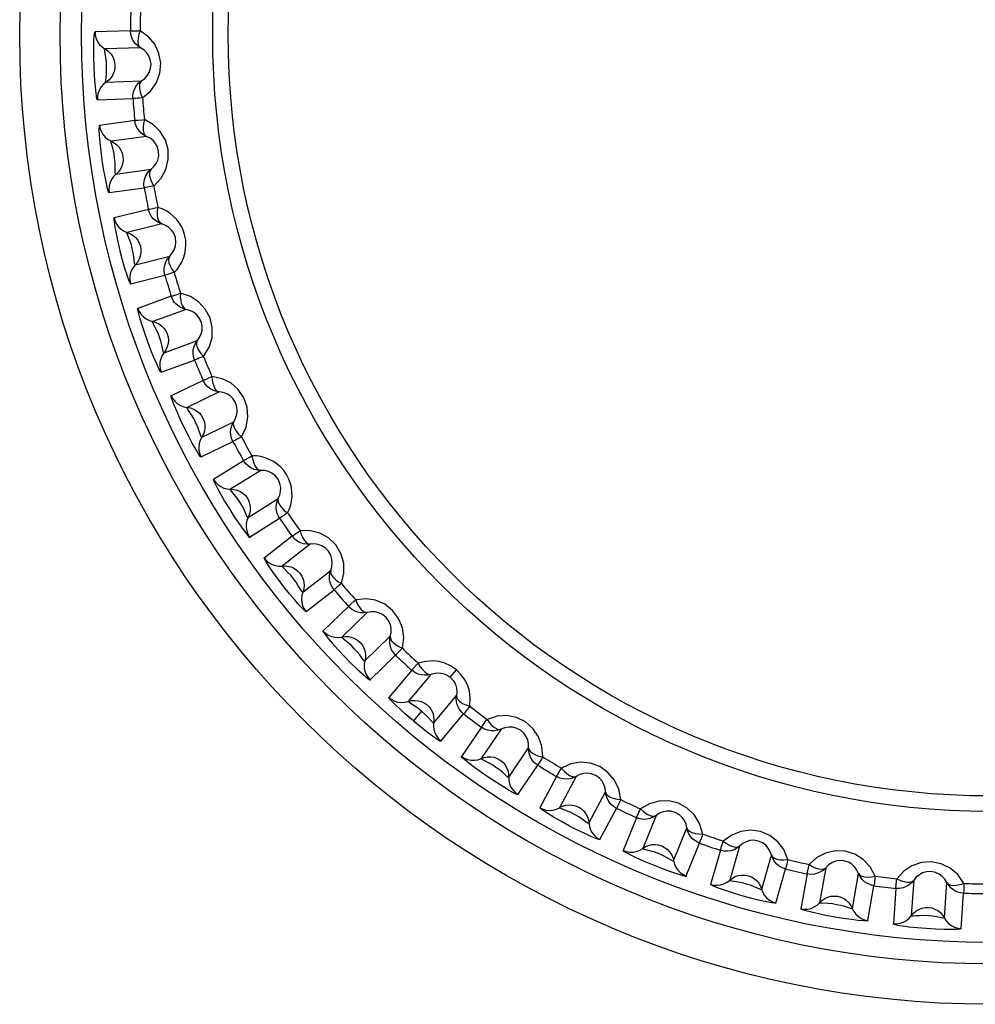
# Model space of a CAD drawing. Header units: millimetres. Extents: x 1231 to 1902, y -156 to 506.
# Tile 11 of 46: x 1293.18 to 1302.05, y 158.38 to 167.52. Entities that reach past the tile are written whole.
import ezdxf

# ---------------------------------------------------------------- set-up
doc = ezdxf.new("R2010")
doc.units = ezdxf.units.MM
doc.header["$LTSCALE"] = 30.734
doc.layers.get('0').update_dxf_attribs({"linetype": 'CONTINUOUS'})

msp = doc.modelspace()

# ---------------------------------------------------------------- linework, layer by layer
for p, q in [((1294.2121, 167.4181), (1293.8832, 167.4068)), ((1294.3044, 167.2604), (1293.9756, 167.2491)), ((1293.9863, 166.9408), (1294.3152, 166.9525)), ((1293.9052, 166.7771), (1294.2341, 166.7887)), ((1294.2519, 166.5846), (1293.926, 166.5389)), ((1294.3602, 166.4374), (1294.0344, 166.3918)), ((1294.0773, 166.0864), (1294.4031, 166.1323)), ((1294.0137, 165.915), (1294.3396, 165.961)), ((1294.3787, 165.7598), (1294.0593, 165.6804)), ((1294.5018, 165.6248), (1294.1825, 165.5453)), ((1294.2571, 165.2461), (1294.5763, 165.3258)), ((1294.2118, 165.069), (1294.531, 165.1488)), ((1294.5909, 164.9528), (1294.2817, 164.8404)), ((1294.7275, 164.8314), (1294.4182, 164.719)), ((1294.5237, 164.4292), (1294.8329, 164.5419)), ((1294.4972, 164.2484), (1294.8063, 164.361)), ((1294.8864, 164.1724), (1294.5906, 164.0283)), ((1295.0349, 164.0659), (1294.7391, 163.9218)), ((1294.8742, 163.6446), (1295.1699, 163.789)), ((1294.8668, 163.462), (1295.1625, 163.6064)), ((1295.2618, 163.4272), (1294.9826, 163.253)), ((1295.4206, 163.3368), (1295.1415, 163.1625)), ((1295.3049, 162.901), (1295.5839, 163.0755)), ((1295.3165, 162.7186), (1295.5955, 162.8931)), ((1295.713, 162.7253), (1295.4536, 162.5228)), ((1295.8804, 162.652), (1295.621, 162.4495)), ((1295.8109, 162.2065), (1296.0701, 162.4092)), ((1295.8415, 162.0263), (1296.1008, 162.229)), ((1296.2352, 162.0744), (1295.9984, 161.8459)), ((1296.4093, 162.019), (1296.1725, 161.7905)), ((1296.3867, 161.5687), (1296.6233, 161.7974)), ((1296.436, 161.3927), (1296.6727, 161.6214)), ((1297.1792, 161.4169), (1297.2369, 161.4856)), ((1296.8225, 161.4817), (1296.6109, 161.2297)), ((1297.0015, 161.4447), (1296.7898, 161.1928)), ((1297.0261, 160.9945), (1297.2375, 161.2467)), ((1296.914, 161.1008), (1296.8391, 161.0116)), ((1297.0935, 160.8247), (1297.3026, 161.0787)), ((1297.4686, 160.9535), (1297.2844, 160.6808)), ((1297.6504, 160.9355), (1297.4663, 160.6628)), ((1297.722, 160.4904), (1297.9058, 160.7633)), ((1297.8068, 160.3285), (1297.9907, 160.6014)), ((1298.1663, 160.4958), (1298.0117, 160.2054)), ((1298.349, 160.497), (1298.1944, 160.2065)), ((1298.4667, 160.0617), (1298.6211, 160.3523)), ((1298.568, 159.9096), (1298.7223, 160.2002)), ((1298.908, 160.1136), (1298.7846, 159.8086)), ((1299.0897, 160.1338), (1298.9663, 159.8288)), ((1299.2522, 159.7132), (1299.3753, 160.0184)), ((1299.3688, 159.5725), (1299.492, 159.8777)), ((1299.8642, 159.8501), (1299.7733, 159.5338)), ((1299.6857, 159.811), (1299.5948, 159.4947)), ((1300.0698, 159.4488), (1300.1604, 159.7651)), ((1300.2005, 159.321), (1300.2911, 159.6374)), ((1300.4907, 159.5913), (1300.4334, 159.2673)), ((1300.6641, 159.6488), (1300.6069, 159.3248)), ((1300.9106, 159.2712), (1300.9676, 159.5953)), ((1301.0539, 159.1579), (1301.1109, 159.4819)), ((1301.4807, 159.5323), (1301.4576, 159.2041)), ((1301.7653, 159.1826), (1301.7881, 159.5108)), ((1301.3142, 159.457), (1301.2911, 159.1287)), ((1301.9197, 159.0848), (1301.9425, 159.413))]:
    msp.add_line(p, q)
for points in [[(1293.9055, 166.7733), (1293.9009, 166.7849), (1293.8955, 166.8144), (1293.8893, 166.8633), (1293.8832, 166.9269), (1293.878, 167.0024), (1293.8741, 167.0845), (1293.8719, 167.1689), (1293.8716, 167.2487), (1293.8733, 167.3165), (1293.8762, 167.3689), (1293.8795, 167.3996), (1293.8832, 167.4105)], [(1293.8832, 167.4068), (1293.8859, 167.3754), (1293.894, 167.3448), (1293.9075, 167.3161), (1293.9259, 167.2899), (1293.9488, 167.2673), (1293.9756, 167.2491)], [(1294.3044, 167.2604), (1294.2788, 167.2777), (1294.2566, 167.2991), (1294.2385, 167.3237), (1294.2246, 167.3517), (1294.2153, 167.3836), (1294.2121, 167.4181)], [(1294.2122, 167.4121), (1294.2135, 167.4146), (1294.216, 167.4194), (1294.22, 167.4207), (1294.2258, 167.4183), (1294.2333, 167.418), (1294.2428, 167.4184)], [(1294.2428, 167.4184), (1294.2839, 167.4181), (1294.3018, 167.4181)], [(1294.3018, 167.4181), (1294.2893, 167.3821), (1294.2824, 167.3495), (1294.2805, 167.3189), (1294.2833, 167.2933), (1294.291, 167.274), (1294.3044, 167.2604)], [(1294.3236, 166.795), (1294.3994, 166.8608), (1294.4526, 166.9361), (1294.4838, 167.0244), (1294.4922, 167.1168), (1294.4754, 167.2075), (1294.437, 167.2916), (1294.3796, 167.3607), (1294.3018, 167.4181)], [(1293.9735, 167.2293), (1293.9715, 167.2452), (1293.9756, 167.249)], [(1293.9757, 167.249), (1294.0009, 167.232), (1294.023, 167.2109), (1294.0411, 167.1864), (1294.055, 167.1589), (1294.0641, 167.1292), (1294.0679, 167.098)], [(1294.3151, 166.9524), (1294.3439, 166.9739), (1294.3681, 167.0006), (1294.3863, 167.031), (1294.3985, 167.0661), (1294.4025, 167.1094), (1294.3956, 167.1521), (1294.3816, 167.1858), (1294.3618, 167.2146), (1294.3356, 167.2401), (1294.3043, 167.2605)], [(1293.9821, 166.9578), (1293.988, 167.0137), (1293.9908, 167.0522), (1293.9895, 167.0903), (1293.9887, 167.1298), (1293.9829, 167.1701), (1293.9735, 167.2293)], [(1294.0679, 167.098), (1294.0664, 167.0678), (1294.0598, 167.038), (1294.0482, 167.0096), (1294.0318, 166.9834), (1294.0111, 166.9603), (1293.9614, 166.9212)], [(1293.9614, 166.9212), (1293.9402, 166.8974), (1293.9235, 166.8701), (1293.9119, 166.8403), (1293.9057, 166.809), (1293.9052, 166.7771)], [(1293.9864, 166.9409), (1293.9816, 166.9435), (1293.9821, 166.9578)], [(1294.2341, 166.7887), (1294.2346, 166.8205), (1294.2407, 166.8517), (1294.2522, 166.8815), (1294.2689, 166.9088), (1294.2901, 166.9327), (1294.3152, 166.9525)], [(1294.3151, 166.9524), (1294.3032, 166.9385), (1294.2964, 166.9181), (1294.2951, 166.8923), (1294.2994, 166.8622), (1294.3091, 166.8292), (1294.3236, 166.795)], [(1294.3236, 166.795), (1294.2991, 166.7933), (1294.2779, 166.7916), (1294.2602, 166.7902), (1294.2469, 166.7893), (1294.2381, 166.7885), (1294.2341, 166.7883)], [(1294.0144, 165.9113), (1294.0086, 165.9224), (1294.0002, 165.9511), (1293.9889, 165.9991), (1293.9762, 166.0617), (1293.9631, 166.1363), (1293.9507, 166.2175), (1293.9397, 166.3012), (1293.931, 166.3805), (1293.9256, 166.4481), (1293.923, 166.5006), (1293.9231, 166.5314), (1293.9257, 166.5427)], [(1293.926, 166.5389), (1293.932, 166.508), (1293.9433, 166.4785), (1293.9596, 166.4513), (1293.9807, 166.4272), (1294.0058, 166.4071), (1294.0344, 166.3918)], [(1294.3602, 166.4374), (1294.333, 166.4519), (1294.3086, 166.4709), (1294.2881, 166.4935), (1294.2713, 166.5199), (1294.2588, 166.5506), (1294.2519, 166.5846)], [(1294.2526, 166.5786), (1294.2537, 166.5813), (1294.2557, 166.5863), (1294.2595, 166.5881), (1294.2655, 166.5862), (1294.273, 166.5867), (1294.2824, 166.5881)], [(1294.2824, 166.5881), (1294.3233, 166.5921), (1294.3412, 166.594)], [(1294.3412, 166.594), (1294.3325, 166.5569), (1294.3291, 166.5237), (1294.3304, 166.4931), (1294.3358, 166.4679), (1294.3455, 166.4495), (1294.3602, 166.4374)], [(1294.428, 165.9766), (1294.4965, 166.05), (1294.5415, 166.1304), (1294.5633, 166.2215), (1294.5619, 166.3142), (1294.5358, 166.4027), (1294.4889, 166.4824), (1294.4245, 166.5451), (1294.3412, 166.594)], [(1294.403, 166.1322), (1294.4294, 166.1566), (1294.4507, 166.1857), (1294.4657, 166.2178), (1294.4741, 166.254), (1294.4736, 166.2975), (1294.4623, 166.3393), (1294.4448, 166.3713), (1294.4221, 166.3978), (1294.3934, 166.4205), (1294.3601, 166.4375)], [(1294.0344, 166.3719), (1294.0307, 166.3875), (1294.0344, 166.3917)], [(1294.0713, 166.1028), (1294.0714, 166.159), (1294.0701, 166.1976), (1294.0649, 166.2353), (1294.0599, 166.2745), (1294.0499, 166.314), (1294.0344, 166.3719)], [(1294.0345, 166.3917), (1294.0614, 166.3774), (1294.0855, 166.3588), (1294.1061, 166.3363), (1294.1228, 166.3104), (1294.1349, 166.2818), (1294.142, 166.2512)], [(1294.142, 166.2512), (1294.1437, 166.221), (1294.1402, 166.1907), (1294.1317, 166.1612), (1294.1181, 166.1334), (1294.0999, 166.1083), (1294.0545, 166.0642)], [(1294.0545, 166.0642), (1294.036, 166.0384), (1294.0222, 166.0095), (1294.0138, 165.9786), (1294.0109, 165.9468), (1294.0137, 165.915)], [(1294.0773, 166.0864), (1294.0723, 166.0885), (1294.0713, 166.1028)], [(1294.3396, 165.961), (1294.3368, 165.9926), (1294.3396, 166.0243), (1294.3479, 166.0551), (1294.3616, 166.084), (1294.3802, 166.11), (1294.4031, 166.1323)], [(1294.4031, 166.1323), (1294.3926, 166.1171), (1294.388, 166.0962), (1294.3895, 166.0703), (1294.3969, 166.0409), (1294.4099, 166.0091), (1294.428, 165.9766)], [(1294.428, 165.9766), (1294.4038, 165.9724), (1294.3828, 165.9684), (1294.3655, 165.9652), (1294.3523, 165.9629), (1294.3436, 165.9612), (1294.3396, 165.9606)], [(1294.3786, 165.7602), (1294.3825, 165.7611), (1294.3912, 165.7628), (1294.4043, 165.7656), (1294.4215, 165.7692), (1294.4425, 165.7733), (1294.4665, 165.7785)], [(1294.5018, 165.6248), (1294.4731, 165.6364), (1294.4469, 165.6527), (1294.4241, 165.673), (1294.4047, 165.6975), (1294.389, 165.7268), (1294.3787, 165.7598)], [(1294.5018, 165.6248), (1294.4864, 165.6349), (1294.4743, 165.6527), (1294.4659, 165.6771), (1294.4617, 165.7072), (1294.4619, 165.7415), (1294.4665, 165.7785)], [(1294.6173, 165.1735), (1294.6439, 165.2025), (1294.6672, 165.2343), (1294.6874, 165.2691), (1294.7038, 165.3065), (1294.7161, 165.3462), (1294.7239, 165.3876), (1294.7267, 165.4302), (1294.7246, 165.4731), (1294.7172, 165.5155), (1294.7047, 165.5568), (1294.6873, 165.5963), (1294.6653, 165.6334), (1294.6392, 165.6674), (1294.6095, 165.6979), (1294.5769, 165.7244), (1294.5417, 165.7467), (1294.5051, 165.7648), (1294.4665, 165.7785)], [(1294.0586, 165.6841), (1294.0574, 165.6717), (1294.0602, 165.6427), (1294.0673, 165.5959), (1294.0787, 165.5343), (1294.095, 165.4575), (1294.1146, 165.3745), (1294.1361, 165.2919), (1294.1577, 165.2155), (1294.1773, 165.1529), (1294.1939, 165.1052), (1294.2056, 165.0766), (1294.2128, 165.0654)], [(1294.0593, 165.6804), (1294.0685, 165.6503), (1294.0828, 165.6221), (1294.1019, 165.5967), (1294.1254, 165.575), (1294.1525, 165.5576), (1294.1825, 165.5453)], [(1294.5762, 165.3257), (1294.5999, 165.3528), (1294.6181, 165.384), (1294.6296, 165.4175), (1294.6342, 165.4545), (1294.6291, 165.4976), (1294.6134, 165.538), (1294.5927, 165.5679), (1294.5674, 165.5919), (1294.5365, 165.6114), (1294.5016, 165.6248)], [(1294.1846, 165.5256), (1294.1793, 165.5407), (1294.1825, 165.5453)], [(1294.1826, 165.5453), (1294.2108, 165.5339), (1294.2367, 165.5178), (1294.2596, 165.4976), (1294.2789, 165.4737), (1294.294, 165.4464), (1294.3042, 165.4167)], [(1294.2495, 165.2618), (1294.2436, 165.3177), (1294.2383, 165.356), (1294.2291, 165.393), (1294.2201, 165.4314), (1294.206, 165.4696), (1294.1846, 165.5256)], [(1294.3042, 165.4167), (1294.309, 165.3869), (1294.3088, 165.3564), (1294.3033, 165.3262), (1294.2927, 165.2972), (1294.2772, 165.2702), (1294.2367, 165.2217)], [(1294.531, 165.1488), (1294.5249, 165.18), (1294.5244, 165.2118), (1294.5295, 165.2433), (1294.5401, 165.2735), (1294.5559, 165.3013), (1294.5763, 165.3258)], [(1294.5763, 165.3258), (1294.5675, 165.3097), (1294.5651, 165.2883), (1294.5692, 165.2628), (1294.5797, 165.2342), (1294.596, 165.204), (1294.6173, 165.1735)], [(1294.2571, 165.2461), (1294.2519, 165.2477), (1294.2495, 165.2618)], [(1294.2367, 165.2217), (1294.221, 165.194), (1294.2103, 165.1638), (1294.2052, 165.1322), (1294.2057, 165.1003), (1294.2118, 165.069)], [(1294.6173, 165.1735), (1294.5937, 165.1668), (1294.5733, 165.1607), (1294.5563, 165.1557), (1294.5435, 165.152), (1294.535, 165.1494), (1294.5311, 165.1484)], [(1294.5908, 164.9532), (1294.5944, 164.9546), (1294.6023, 164.9569), (1294.6146, 164.961), (1294.6314, 164.9662), (1294.6522, 164.9723), (1294.6763, 164.9806)], [(1294.6763, 164.9806), (1294.6743, 164.9463), (1294.6781, 164.9152), (1294.6825, 164.8895), (1294.6907, 164.8683), (1294.7028, 164.8508), (1294.7123, 164.8389)], [(1294.8895, 164.3947), (1294.9413, 164.4807), (1294.9686, 164.5688), (1294.971, 164.6624), (1294.9504, 164.7528), (1294.9065, 164.8339), (1294.844, 164.9021), (1294.768, 164.9501), (1294.6763, 164.9806)], [(1294.6629, 164.8579), (1294.6475, 164.8694), (1294.6333, 164.8824), (1294.6209, 164.8966), (1294.6096, 164.9126), (1294.5994, 164.9315), (1294.5909, 164.9528)], [(1294.4986, 164.2449), (1294.4906, 164.2545), (1294.4764, 164.2808), (1294.4554, 164.3255), (1294.4299, 164.384), (1294.4016, 164.4543), (1294.3726, 164.5311), (1294.3444, 164.6107), (1294.3195, 164.6865), (1294.3001, 164.7515), (1294.2866, 164.8023), (1294.2804, 164.8324), (1294.2805, 164.844)], [(1294.2817, 164.8404), (1294.2939, 164.8114), (1294.3111, 164.7849), (1294.3328, 164.7617), (1294.3583, 164.7425), (1294.3871, 164.7281), (1294.4182, 164.719)], [(1294.7275, 164.8314), (1294.7161, 164.834), (1294.7049, 164.8374), (1294.6939, 164.8415), (1294.6832, 164.8463), (1294.6729, 164.8518), (1294.6629, 164.8579)], [(1294.7123, 164.8389), (1294.7148, 164.8371), (1294.7172, 164.8356), (1294.7198, 164.8342), (1294.7223, 164.8331), (1294.7248, 164.8321), (1294.7274, 164.8314)], [(1294.8328, 164.5418), (1294.8535, 164.5711), (1294.8683, 164.604), (1294.8763, 164.6385), (1294.877, 164.6757), (1294.8674, 164.7181), (1294.8477, 164.7566), (1294.8239, 164.7843), (1294.7962, 164.8055), (1294.7634, 164.8217), (1294.7273, 164.8314)], [(1294.4224, 164.6996), (1294.4155, 164.7141), (1294.4183, 164.719)], [(1294.4183, 164.7189), (1294.4476, 164.7106), (1294.4751, 164.6973), (1294.5, 164.6796), (1294.5216, 164.6578), (1294.5394, 164.6323), (1294.5527, 164.6038)], [(1294.5145, 164.444), (1294.5028, 164.499), (1294.4936, 164.5365), (1294.4806, 164.5723), (1294.4676, 164.6096), (1294.4496, 164.6461), (1294.4224, 164.6996)], [(1294.5527, 164.6038), (1294.5606, 164.5746), (1294.5636, 164.5443), (1294.5613, 164.5137), (1294.5538, 164.4837), (1294.5412, 164.4553), (1294.506, 164.4028)], [(1294.8063, 164.361), (1294.797, 164.3914), (1294.7931, 164.423), (1294.7949, 164.4549), (1294.8023, 164.486), (1294.8151, 164.5153), (1294.8329, 164.5419)], [(1294.8328, 164.5418), (1294.8258, 164.5249), (1294.8256, 164.5034), (1294.8324, 164.4784), (1294.8458, 164.4511), (1294.8651, 164.4228), (1294.8896, 164.3947)], [(1294.5237, 164.4292), (1294.5184, 164.4303), (1294.5145, 164.444)], [(1294.506, 164.4028), (1294.4933, 164.3736), (1294.4858, 164.3425), (1294.484, 164.3105), (1294.4878, 164.2788), (1294.4972, 164.2484)], [(1294.8896, 164.3947), (1294.8667, 164.3855), (1294.8471, 164.3773), (1294.8307, 164.3706), (1294.8184, 164.3655), (1294.8103, 164.3621), (1294.8065, 164.3607)], [(1295.0349, 164.0659), (1295.0045, 164.0713), (1294.9754, 164.0819), (1294.9489, 164.097), (1294.9248, 164.1169), (1294.9034, 164.1422), (1294.8864, 164.1724)], [(1294.8889, 164.167), (1294.8891, 164.1698), (1294.8894, 164.1752), (1294.8926, 164.1781), (1294.8988, 164.1782), (1294.9058, 164.181), (1294.9143, 164.1852)], [(1294.9143, 164.1852), (1294.9519, 164.2017), (1294.9684, 164.2089)], [(1294.9684, 164.2089), (1294.9716, 164.171), (1294.9785, 164.1384), (1294.9892, 164.1097), (1295.0022, 164.0874), (1295.0171, 164.0729), (1295.0348, 164.0659)], [(1295.2417, 163.6486), (1295.2842, 163.7396), (1295.3021, 163.83), (1295.2947, 163.9233), (1295.2648, 164.0111), (1295.2126, 164.0872), (1295.1433, 164.1484), (1295.0628, 164.1882), (1294.9684, 164.2089)], [(1295.1699, 163.7889), (1295.1874, 163.8203), (1295.1987, 163.8545), (1295.203, 163.8897), (1295.1998, 163.9267), (1295.1859, 163.9679), (1295.1622, 164.0041), (1295.1357, 164.0291), (1295.106, 164.0474), (1295.0716, 164.0601), (1295.0347, 164.0659)], [(1294.8685, 163.4587), (1294.8596, 163.4675), (1294.8427, 163.4922), (1294.8171, 163.5343), (1294.7857, 163.5899), (1294.7502, 163.6568), (1294.7133, 163.7302), (1294.677, 163.8064), (1294.6442, 163.8792), (1294.6182, 163.9418), (1294.5995, 163.9909), (1294.5901, 164.0202), (1294.589, 164.0318)], [(1294.5906, 164.0283), (1294.6057, 164.0008), (1294.6256, 163.9762), (1294.6496, 163.9553), (1294.677, 163.9389), (1294.7072, 163.9276), (1294.7391, 163.9218)], [(1294.7452, 163.903), (1294.7369, 163.9167), (1294.7391, 163.9218)], [(1294.7392, 163.9218), (1294.7692, 163.9165), (1294.7979, 163.9062), (1294.8245, 163.8912), (1294.8483, 163.8718), (1294.8687, 163.8483), (1294.8849, 163.8214)], [(1294.8635, 163.6584), (1294.8462, 163.7119), (1294.8331, 163.7482), (1294.8164, 163.7825), (1294.7996, 163.8182), (1294.7779, 163.8527), (1294.7452, 163.903)], [(1294.8849, 163.8214), (1294.8958, 163.7932), (1294.9019, 163.7633), (1294.9028, 163.7326), (1294.8985, 163.702), (1294.8889, 163.6724), (1294.8594, 163.6166)], [(1295.1625, 163.6064), (1295.15, 163.6356), (1295.1429, 163.6667), (1295.1413, 163.6986), (1295.1454, 163.7303), (1295.155, 163.7607), (1295.1699, 163.789)], [(1295.1699, 163.7889), (1295.1647, 163.7714), (1295.1668, 163.75), (1295.1761, 163.7259), (1295.1923, 163.7001), (1295.2145, 163.6739), (1295.2417, 163.6486)], [(1294.8594, 163.6166), (1294.8498, 163.5862), (1294.8456, 163.5545), (1294.8471, 163.5225), (1294.8543, 163.4914), (1294.8668, 163.462)], [(1294.8743, 163.6447), (1294.8688, 163.6451), (1294.8635, 163.6584)], [(1295.2417, 163.6486), (1295.22, 163.6371), (1295.2013, 163.6268), (1295.1857, 163.6184), (1295.1739, 163.6121), (1295.1662, 163.6079), (1295.1626, 163.6061)], [(1295.4206, 163.3368), (1295.3898, 163.339), (1295.3598, 163.3464), (1295.3319, 163.3587), (1295.3058, 163.376), (1295.2819, 163.3989), (1295.2618, 163.4272)], [(1295.2649, 163.422), (1295.2647, 163.4249), (1295.2645, 163.4303), (1295.2673, 163.4335), (1295.2736, 163.4342), (1295.2802, 163.4377), (1295.2882, 163.4428)], [(1295.2882, 163.4428), (1295.3239, 163.4631), (1295.3395, 163.4721)], [(1295.3395, 163.4721), (1295.3467, 163.4347), (1295.357, 163.403), (1295.3706, 163.3756), (1295.3859, 163.3547), (1295.4022, 163.3419), (1295.4205, 163.3368)], [(1295.6699, 162.9433), (1295.6863, 162.9791), (1295.6986, 163.0166), (1295.707, 163.0559), (1295.7111, 163.0965), (1295.7105, 163.1381), (1295.7051, 163.1799), (1295.6947, 163.2213), (1295.6794, 163.2614), (1295.6592, 163.2994), (1295.6346, 163.3349), (1295.6058, 163.367), (1295.5735, 163.3955), (1295.5381, 163.4198), (1295.5005, 163.4396), (1295.4612, 163.4547), (1295.4209, 163.4651), (1295.3805, 163.4709), (1295.3395, 163.4721)], [(1295.5838, 163.0754), (1295.598, 163.1085), (1295.6056, 163.1437), (1295.6062, 163.1792), (1295.5991, 163.2157), (1295.581, 163.2552), (1295.5536, 163.2888), (1295.5246, 163.3108), (1295.4932, 163.3258), (1295.4577, 163.3349), (1295.4205, 163.3368)], [(1294.9808, 163.2562), (1294.9834, 163.2442), (1294.9951, 163.2174), (1295.0163, 163.1751), (1295.0462, 163.12), (1295.0854, 163.0521), (1295.1298, 162.9791), (1295.1757, 162.9072), (1295.2199, 162.8413), (1295.2578, 162.7878), (1295.2883, 162.7476), (1295.3083, 162.7239), (1295.3187, 162.7155)], [(1294.9826, 163.253), (1295.0006, 163.2271), (1295.023, 163.2047), (1295.049, 163.1865), (1295.078, 163.1731), (1295.1092, 163.165), (1295.1415, 163.1625)], [(1295.1495, 163.1445), (1295.1399, 163.1572), (1295.1415, 163.1625)], [(1295.1416, 163.1625), (1295.172, 163.1604), (1295.2016, 163.1532), (1295.2296, 163.1411), (1295.2553, 163.1242), (1295.2781, 163.103), (1295.297, 163.0779)], [(1295.2928, 162.9137), (1295.2699, 162.965), (1295.2531, 162.9998), (1295.2329, 163.0321), (1295.2125, 163.0659), (1295.1873, 163.0979), (1295.1495, 163.1445)], [(1295.297, 163.0779), (1295.3108, 163.051), (1295.32, 163.0219), (1295.3241, 162.9915), (1295.323, 162.9606), (1295.3166, 162.9302), (1295.2931, 162.8716)], [(1295.5849, 162.9108), (1295.5738, 162.937), (1295.5669, 162.9646), (1295.5645, 162.993), (1295.5665, 163.0214), (1295.573, 163.0491), (1295.5839, 163.0755)], [(1295.5838, 163.0754), (1295.5804, 163.0567), (1295.5848, 163.0365), (1295.5968, 163.0138), (1295.6155, 162.9894), (1295.6394, 162.966), (1295.6699, 162.9434)], [(1295.2931, 162.8716), (1295.2867, 162.8404), (1295.2858, 162.8084), (1295.2907, 162.7767), (1295.301, 162.7465), (1295.3165, 162.7186)], [(1295.3049, 162.9011), (1295.2995, 162.901), (1295.2928, 162.9137)], [(1295.5955, 162.8931), (1295.5933, 162.8965), (1295.5913, 162.8996), (1295.5896, 162.9024), (1295.588, 162.9051), (1295.5865, 162.908), (1295.5849, 162.9108)], [(1295.6699, 162.9434), (1295.6551, 162.9334), (1295.6421, 162.9244), (1295.6308, 162.9168), (1295.6213, 162.9102), (1295.6132, 162.9052), (1295.607, 162.9008), (1295.6017, 162.8983), (1295.5987, 162.8954), (1295.5977, 162.8923), (1295.5957, 162.8928)], [(1295.7377, 162.7436), (1295.7711, 162.7675), (1295.7857, 162.778)], [(1295.7857, 162.778), (1295.7967, 162.7416), (1295.8103, 162.7111), (1295.8267, 162.6853), (1295.844, 162.6662), (1295.8616, 162.6551), (1295.8803, 162.652)], [(1296.1695, 162.2867), (1296.1921, 162.3846), (1296.1909, 162.4768), (1296.1642, 162.5665), (1296.1167, 162.6462), (1296.0499, 162.7097), (1295.9694, 162.7552), (1295.8823, 162.7774), (1295.7857, 162.778)], [(1295.8804, 162.652), (1295.8496, 162.6509), (1295.819, 162.6552), (1295.7899, 162.6645), (1295.7621, 162.679), (1295.7359, 162.6993), (1295.713, 162.7253)], [(1295.7166, 162.7205), (1295.7162, 162.7233), (1295.7154, 162.7287), (1295.7179, 162.7321), (1295.724, 162.7335), (1295.7303, 162.7377), (1295.7377, 162.7436)], [(1296.0701, 162.4091), (1296.0807, 162.4434), (1296.0846, 162.4793), (1296.0815, 162.5145), (1296.0707, 162.5501), (1296.0485, 162.5875), (1296.0178, 162.618), (1295.9867, 162.637), (1295.9538, 162.6486), (1295.9176, 162.6539), (1295.8803, 162.652)], [(1295.844, 162.0234), (1295.8334, 162.0302), (1295.8118, 162.0508), (1295.778, 162.0867), (1295.7357, 162.1346), (1295.6871, 162.1926), (1295.6357, 162.2568), (1295.5843, 162.3238), (1295.5372, 162.3881), (1295.4986, 162.4439), (1295.4702, 162.4881), (1295.4549, 162.5148), (1295.4514, 162.5259)], [(1295.4536, 162.5228), (1295.4742, 162.499), (1295.4988, 162.4791), (1295.5266, 162.4637), (1295.5568, 162.4534), (1295.5886, 162.4486), (1295.621, 162.4495)], [(1295.631, 162.4324), (1295.62, 162.444), (1295.6211, 162.4495)], [(1295.6212, 162.4495), (1295.6516, 162.4506), (1295.6818, 162.4465), (1295.7109, 162.4373), (1295.7383, 162.4233), (1295.7631, 162.4046), (1295.7845, 162.3816)], [(1295.7975, 162.2178), (1295.7695, 162.2664), (1295.7491, 162.2993), (1295.7257, 162.3293), (1295.7018, 162.3608), (1295.6734, 162.3899), (1295.631, 162.4324)], [(1296.0884, 162.2455), (1296.0746, 162.2704), (1296.0648, 162.2972), (1296.0594, 162.3251), (1296.0585, 162.3536), (1296.0621, 162.3818), (1296.0701, 162.4092)], [(1296.0701, 162.4091), (1296.0686, 162.3901), (1296.0751, 162.3705), (1296.0894, 162.3492), (1296.1105, 162.3268), (1296.1368, 162.3061), (1296.1695, 162.2868)], [(1295.7845, 162.3816), (1295.8011, 162.3563), (1295.8133, 162.3283), (1295.8206, 162.2985), (1295.8227, 162.2677), (1295.8195, 162.2367), (1295.8023, 162.176)], [(1295.8109, 162.2066), (1295.8055, 162.2059), (1295.7975, 162.2178)], [(1296.1008, 162.229), (1296.0982, 162.2321), (1296.0959, 162.235), (1296.0939, 162.2377), (1296.0921, 162.2402), (1296.0902, 162.2429), (1296.0884, 162.2455)], [(1296.1695, 162.2868), (1296.1558, 162.2753), (1296.1438, 162.265), (1296.1334, 162.2562), (1296.1246, 162.2487), (1296.1171, 162.2429), (1296.1114, 162.2379), (1296.1064, 162.2348), (1296.1037, 162.2317), (1296.103, 162.2285), (1296.101, 162.2288)], [(1295.8023, 162.176), (1295.7991, 162.1443), (1295.8016, 162.1124), (1295.8098, 162.0814), (1295.8232, 162.0524), (1295.8415, 162.0263)], [(1296.2578, 162.0951), (1296.2885, 162.1224), (1296.3019, 162.1345)], [(1296.735, 161.686), (1296.7473, 161.7856), (1296.7364, 161.8772), (1296.7005, 161.9637), (1296.6449, 162.0379), (1296.5718, 162.0941), (1296.487, 162.131), (1296.3981, 162.1439), (1296.3019, 162.1345)], [(1296.3019, 162.1345), (1296.3167, 162.0994), (1296.3334, 162.0705), (1296.3524, 162.0465), (1296.3716, 162.0293), (1296.3902, 162.0201), (1296.4092, 162.019)], [(1296.4093, 162.019), (1296.3787, 162.0147), (1296.3478, 162.0158), (1296.318, 162.022), (1296.2889, 162.0334), (1296.2607, 162.0509), (1296.2352, 162.0744)], [(1296.2393, 162.07), (1296.2385, 162.0727), (1296.2372, 162.078), (1296.2393, 162.0817), (1296.2452, 162.0837), (1296.251, 162.0885), (1296.2578, 162.0951)], [(1296.6233, 161.7972), (1296.6303, 161.8325), (1296.6304, 161.8685), (1296.6237, 161.9033), (1296.6092, 161.9376), (1296.5833, 161.9724), (1296.5495, 161.9996), (1296.5166, 162.0152), (1296.4826, 162.0233), (1296.4461, 162.0248), (1296.4092, 162.019)], [(1295.9959, 161.8487), (1296.0009, 161.8375), (1296.0178, 161.8139), (1296.0472, 161.7771), (1296.0876, 161.7297), (1296.1399, 161.6717), (1296.1982, 161.6097), (1296.2582, 161.5488), (1296.3153, 161.4932), (1296.3639, 161.4485), (1296.4023, 161.4152), (1296.4269, 161.3961), (1296.4388, 161.3901)], [(1295.9984, 161.8459), (1296.021, 161.8247), (1296.0472, 161.8075), (1296.0765, 161.7949), (1296.1079, 161.7877), (1296.1402, 161.7862), (1296.1725, 161.7905)], [(1296.1842, 161.7745), (1296.172, 161.785), (1296.1726, 161.7905)], [(1296.1726, 161.7905), (1296.2028, 161.7948), (1296.2333, 161.7939), (1296.2632, 161.7878), (1296.2919, 161.7767), (1296.3185, 161.7606), (1296.3422, 161.74)], [(1296.3723, 161.5785), (1296.3393, 161.6239), (1296.3156, 161.6545), (1296.2891, 161.6819), (1296.2621, 161.7107), (1296.2308, 161.7368), (1296.1842, 161.7745)], [(1296.6727, 161.6214), (1296.6518, 161.6453), (1296.6354, 161.6727), (1296.6241, 161.7025), (1296.6182, 161.7339), (1296.6179, 161.7659), (1296.6233, 161.7974)], [(1296.6233, 161.7973), (1296.6238, 161.7789), (1296.6324, 161.7593), (1296.6487, 161.7392), (1296.6721, 161.7197), (1296.7013, 161.7017), (1296.735, 161.686)], [(1296.3422, 161.74), (1296.3613, 161.7166), (1296.3763, 161.6901), (1296.3867, 161.6612), (1296.3921, 161.6307), (1296.3921, 161.5996), (1296.3813, 161.5374)], [(1296.735, 161.686), (1296.7179, 161.6683), (1296.7033, 161.6528), (1296.6911, 161.64), (1296.6818, 161.6304), (1296.6758, 161.624), (1296.6729, 161.6211)], [(1296.3868, 161.5687), (1296.3814, 161.5675), (1296.3723, 161.5785)], [(1296.3813, 161.5374), (1296.3815, 161.5056), (1296.3874, 161.4741), (1296.3987, 161.4441), (1296.4151, 161.4167), (1296.436, 161.3927)], [(1296.827, 161.4777), (1296.826, 161.4803), (1296.8241, 161.4854), (1296.8258, 161.4893), (1296.8315, 161.492), (1296.8368, 161.4973), (1296.8428, 161.5046)], [(1296.8428, 161.5046), (1296.8705, 161.535), (1296.8826, 161.5483)], [(1297.2369, 161.4856), (1297.183, 161.5219), (1297.1289, 161.548), (1297.0756, 161.5639), (1297.0188, 161.5693), (1296.9541, 161.5641), (1296.8826, 161.5483)], [(1296.8826, 161.5483), (1296.9009, 161.515), (1296.9206, 161.488), (1296.942, 161.4662), (1296.9629, 161.4511), (1296.9824, 161.4439), (1297.0014, 161.4447)], [(1297.3602, 161.1476), (1297.3632, 161.2214), (1297.357, 161.2865), (1297.3413, 161.3419), (1297.3161, 161.3916), (1297.2813, 161.4399), (1297.2369, 161.4856)], [(1297.0015, 161.4447), (1296.9715, 161.4373), (1296.9407, 161.4351), (1296.9103, 161.4381), (1296.8802, 161.4465), (1296.8503, 161.461), (1296.8225, 161.4817)], [(1297.0013, 161.4447), (1297.0385, 161.4545), (1297.0715, 161.4568), (1297.0972, 161.4545), (1297.1216, 161.4485), (1297.1502, 161.4364), (1297.1792, 161.4169)], [(1297.1792, 161.4169), (1297.2036, 161.3915), (1297.2207, 161.3651), (1297.2309, 161.3415), (1297.2375, 161.3162), (1297.2407, 161.2837), (1297.2375, 161.2466)], [(1296.8391, 161.0116), (1296.7716, 161.0695), (1296.7153, 161.1201), (1296.6692, 161.1638), (1296.6351, 161.1982), (1296.6151, 161.2208), (1296.6081, 161.2322)], [(1296.6109, 161.2297), (1296.636, 161.2107), (1296.6641, 161.1963), (1296.6945, 161.187), (1296.7262, 161.1832), (1296.7584, 161.1851), (1296.7898, 161.1928)], [(1297.2901, 161.0897), (1297.2712, 161.1112), (1297.2559, 161.1354), (1297.2447, 161.1618), (1297.2378, 161.1896), (1297.2354, 161.2181), (1297.2375, 161.2467)], [(1297.2375, 161.2466), (1297.24, 161.2277), (1297.2504, 161.2098), (1297.2688, 161.192), (1297.2942, 161.1745), (1297.3241, 161.1597), (1297.3602, 161.1476)], [(1296.8525, 161.1453), (1296.8044, 161.1781), (1296.7911, 161.1874), (1296.7899, 161.1928)], [(1296.79, 161.1928), (1296.8195, 161.2002), (1296.8499, 161.2025), (1296.8803, 161.1996), (1296.91, 161.1915), (1296.9382, 161.1783), (1296.9639, 161.1603)], [(1296.914, 161.1008), (1296.8826, 161.1259), (1296.8525, 161.1453)], [(1296.9639, 161.1603), (1296.9854, 161.139), (1297.0031, 161.1142), (1297.0164, 161.0865), (1297.0249, 161.0568), (1297.0282, 161.0259), (1297.024, 160.9629)], [(1297.3602, 161.1476), (1297.3491, 161.1335), (1297.3395, 161.1209), (1297.3311, 161.1101), (1297.3241, 161.1009), (1297.3179, 161.0936), (1297.3134, 161.0876), (1297.3092, 161.0837), (1297.3072, 161.08), (1297.3064, 161.0772), (1297.3027, 161.0786)], [(1297.0089, 161.0066), (1296.968, 161.0484), (1296.9438, 161.0745), (1296.914, 161.1008)], [(1297.3026, 161.0787), (1297.2994, 161.0813), (1297.2968, 161.0836), (1297.295, 161.0852), (1297.2934, 161.0866), (1297.2918, 161.0881), (1297.2901, 161.0897)], [(1298.0382, 160.6775), (1298.0295, 160.7776), (1297.9998, 160.8648), (1297.9467, 160.942), (1297.8769, 161.003), (1297.7937, 161.0428), (1297.7031, 161.0612), (1297.6134, 161.0554), (1297.5213, 161.0261)], [(1296.8391, 161.0116), (1296.9066, 160.9562), (1296.9654, 160.9101), (1297.0159, 160.8725), (1297.0557, 160.8448), (1297.0823, 160.8283), (1297.0965, 160.8224)], [(1297.0261, 160.9946), (1297.0206, 160.995), (1297.0089, 161.0066)], [(1297.024, 160.9629), (1297.0275, 160.9312), (1297.0366, 160.9005), (1297.051, 160.8719), (1297.0702, 160.8464), (1297.0935, 160.8247)], [(1297.6504, 160.9355), (1297.6214, 160.925), (1297.591, 160.9196), (1297.5604, 160.9194), (1297.5296, 160.9246), (1297.4984, 160.9359), (1297.4686, 160.9535)], [(1297.4735, 160.9501), (1297.4722, 160.9526), (1297.4698, 160.9575), (1297.4711, 160.9615), (1297.4765, 160.9647), (1297.4811, 160.9706), (1297.4864, 160.9785)], [(1297.4864, 160.9785), (1297.5107, 161.0116), (1297.5213, 161.0261)], [(1297.5213, 161.0261), (1297.5431, 160.9949), (1297.5654, 160.9701), (1297.589, 160.9506), (1297.6114, 160.9378), (1297.6315, 160.9327), (1297.6503, 160.9355)], [(1297.9058, 160.7631), (1297.9054, 160.7991), (1297.898, 160.8344), (1297.8842, 160.867), (1297.8629, 160.8974), (1297.8302, 160.9262), (1297.7916, 160.9457), (1297.7561, 160.9541), (1297.7212, 160.955), (1297.6851, 160.9489), (1297.6503, 160.9355)], [(1297.9907, 160.6014), (1297.9653, 160.6205), (1297.9436, 160.6438), (1297.9263, 160.6706), (1297.914, 160.7001), (1297.9071, 160.7313), (1297.9058, 160.7633)], [(1297.9058, 160.7632), (1297.9101, 160.7453), (1297.9226, 160.7279), (1297.9428, 160.7117), (1297.9696, 160.6974), (1298.002, 160.6859), (1298.0382, 160.6775)], [(1297.81, 160.3265), (1297.7978, 160.3297), (1297.7708, 160.3426), (1297.7276, 160.3663), (1297.6726, 160.3987), (1297.6084, 160.439), (1297.5398, 160.4841), (1297.4702, 160.5319), (1297.4055, 160.5785), (1297.3516, 160.6197), (1297.3109, 160.6529), (1297.2881, 160.6736), (1297.2814, 160.683)], [(1297.2844, 160.6808), (1297.3114, 160.6646), (1297.3409, 160.6532), (1297.3721, 160.6471), (1297.404, 160.6466), (1297.4358, 160.6519), (1297.4663, 160.6628)], [(1297.4664, 160.6629), (1297.495, 160.6733), (1297.525, 160.6787), (1297.5556, 160.679), (1297.5859, 160.6741), (1297.6153, 160.664), (1297.6428, 160.6487)], [(1297.481, 160.6496), (1297.467, 160.6573), (1297.4664, 160.6629)], [(1298.0382, 160.6775), (1298.0252, 160.6567), (1298.0141, 160.6385), (1298.0048, 160.6234), (1297.9978, 160.6121), (1297.9932, 160.6046), (1297.991, 160.6012)], [(1297.7058, 160.497), (1297.6641, 160.5346), (1297.6345, 160.5595), (1297.603, 160.5808), (1297.5706, 160.6034), (1297.5345, 160.6223), (1297.481, 160.6496)], [(1297.6428, 160.6487), (1297.6664, 160.6298), (1297.6866, 160.607), (1297.7027, 160.5809), (1297.7143, 160.5522), (1297.7208, 160.5218), (1297.7232, 160.4587)], [(1298.1814, 160.5226), (1298.2022, 160.558), (1298.2112, 160.5736)], [(1298.7617, 160.2809), (1298.7426, 160.3795), (1298.7039, 160.4632), (1298.643, 160.5343), (1298.5672, 160.5877), (1298.4803, 160.6186), (1298.3883, 160.6274), (1298.2997, 160.6123), (1298.2112, 160.5736)], [(1298.2112, 160.5736), (1298.2361, 160.5448), (1298.2609, 160.5225), (1298.2864, 160.5056), (1298.31, 160.4951), (1298.3305, 160.4921), (1298.349, 160.4969)], [(1297.722, 160.4904), (1297.717, 160.4881), (1297.7058, 160.497)], [(1298.349, 160.497), (1298.3213, 160.4835), (1298.2916, 160.4749), (1298.2612, 160.4716), (1298.23, 160.4735), (1298.1978, 160.4814), (1298.1663, 160.4958)], [(1298.1715, 160.4929), (1298.17, 160.4953), (1298.1671, 160.4999), (1298.168, 160.5041), (1298.173, 160.5078), (1298.177, 160.5142), (1298.1814, 160.5226)], [(1298.6211, 160.3522), (1298.6168, 160.3879), (1298.6058, 160.4222), (1298.5887, 160.4532), (1298.5643, 160.4813), (1298.5289, 160.5064), (1298.4884, 160.5218), (1298.4522, 160.5265), (1298.4174, 160.5237), (1298.3822, 160.5138), (1298.3489, 160.4969)], [(1297.7232, 160.4587), (1297.73, 160.4276), (1297.7422, 160.398), (1297.7595, 160.3711), (1297.7813, 160.3477), (1297.8068, 160.3285)], [(1298.7223, 160.2002), (1298.6951, 160.2165), (1298.6711, 160.2374), (1298.6511, 160.2623), (1298.6358, 160.2904), (1298.6256, 160.3207), (1298.6211, 160.3523)], [(1298.6211, 160.3522), (1298.6272, 160.3349), (1298.6414, 160.3189), (1298.6632, 160.3049), (1298.6914, 160.2935), (1298.7247, 160.2854), (1298.7617, 160.2809)], [(1298.5714, 159.9079), (1298.559, 159.9098), (1298.5308, 159.9198), (1298.4853, 159.9389), (1298.4273, 159.9654), (1298.3592, 159.9987), (1298.2862, 160.0364), (1298.212, 160.0767), (1298.1428, 160.1163), (1298.0849, 160.1516), (1298.0409, 160.1803), (1298.0161, 160.1986), (1298.0084, 160.2073)], [(1298.0117, 160.2054), (1298.0402, 160.192), (1298.0707, 160.1838), (1298.1024, 160.181), (1298.1342, 160.1839), (1298.1652, 160.1924), (1298.1944, 160.2065)], [(1298.1945, 160.2066), (1298.2219, 160.2199), (1298.2512, 160.2285), (1298.2815, 160.2319), (1298.3122, 160.2302), (1298.3425, 160.2232), (1298.3714, 160.2109)], [(1298.2105, 160.1949), (1298.1957, 160.2011), (1298.1945, 160.2065)], [(1298.3714, 160.2109), (1298.3968, 160.1945), (1298.4193, 160.174), (1298.4381, 160.1497), (1298.4526, 160.1224), (1298.4623, 160.0928), (1298.4712, 160.0303)], [(1298.7617, 160.2809), (1298.7509, 160.2588), (1298.7417, 160.2395), (1298.7341, 160.2236), (1298.7283, 160.2116), (1298.7245, 160.2036), (1298.7227, 160.2)], [(1299.5226, 159.962), (1299.4933, 160.0581), (1299.4461, 160.1373), (1299.3782, 160.2017), (1299.2972, 160.2469), (1299.2075, 160.2685), (1299.1151, 160.2677), (1299.0286, 160.2433), (1298.9446, 160.1956)], [(1298.4499, 160.0666), (1298.4045, 160.0996), (1298.3725, 160.1213), (1298.3389, 160.1392), (1298.3043, 160.1583), (1298.2665, 160.1734), (1298.2105, 160.1949)], [(1299.0897, 160.1338), (1299.0634, 160.1175), (1299.0348, 160.1059), (1299.005, 160.0994), (1298.9737, 160.098), (1298.9409, 160.1025), (1298.908, 160.1136)], [(1298.9136, 160.1112), (1298.9118, 160.1134), (1298.9084, 160.1177), (1298.9088, 160.1219), (1298.9134, 160.1262), (1298.9168, 160.1329), (1298.9203, 160.1417), (1298.925, 160.1523), (1298.9307, 160.1647), (1298.9372, 160.1792), (1298.9446, 160.1956)], [(1298.9446, 160.1956), (1298.9723, 160.1695), (1298.9993, 160.1499), (1299.0265, 160.1358), (1299.051, 160.1279), (1299.0718, 160.1271), (1299.0896, 160.1338)], [(1299.3753, 160.0182), (1299.3674, 160.0533), (1299.3529, 160.0863), (1299.3325, 160.1153), (1299.3054, 160.1407), (1299.2675, 160.162), (1299.2257, 160.1731), (1299.1892, 160.1739), (1299.1549, 160.1676), (1299.1209, 160.1541), (1299.0895, 160.1337)], [(1298.4667, 160.0618), (1298.462, 160.059), (1298.4499, 160.0666)], [(1298.4712, 160.0303), (1298.4813, 160.0001), (1298.4965, 159.9719), (1298.5166, 159.947), (1298.5406, 159.926), (1298.568, 159.9096)], [(1299.473, 159.8858), (1299.4486, 159.9004), (1299.4268, 159.9187), (1299.4081, 159.9403), (1299.3931, 159.9644), (1299.3821, 159.9907), (1299.3753, 160.0184)], [(1299.3753, 160.0183), (1299.3836, 160.0011), (1299.399, 159.9873), (1299.422, 159.9761), (1299.4515, 159.9673), (1299.4846, 159.9624), (1299.5226, 159.9621)], [(1299.5226, 159.9621), (1299.5165, 159.9453), (1299.5113, 159.9304), (1299.5066, 159.9176), (1299.5028, 159.9066), (1299.4991, 159.8978), (1299.4967, 159.8906), (1299.4939, 159.8855), (1299.4932, 159.8814), (1299.4942, 159.8783), (1299.4923, 159.8776)], [(1300.3127, 159.7245), (1300.2735, 159.817), (1300.2184, 159.8908), (1300.144, 159.9477), (1300.0588, 159.9842), (1299.9673, 159.9964), (1299.8755, 159.9859), (1299.792, 159.9526), (1299.7134, 159.8963)], [(1298.9664, 159.8288), (1298.9922, 159.845), (1299.0204, 159.8565), (1299.0502, 159.8632), (1299.0809, 159.8647), (1299.1118, 159.8609), (1299.1418, 159.8517)], [(1299.1418, 159.8517), (1299.1688, 159.838), (1299.1933, 159.8199), (1299.2146, 159.7978), (1299.2318, 159.7721), (1299.2445, 159.7437), (1299.26, 159.6825)], [(1299.492, 159.8777), (1299.4882, 159.8791), (1299.4848, 159.8805), (1299.4817, 159.8817), (1299.4788, 159.883), (1299.4759, 159.8844), (1299.473, 159.8858)], [(1299.6914, 159.8092), (1299.6894, 159.8112), (1299.6856, 159.8151), (1299.6856, 159.8194), (1299.6897, 159.8241), (1299.6923, 159.8311), (1299.6949, 159.8402)], [(1299.8642, 159.8501), (1299.8398, 159.8311), (1299.8126, 159.8165), (1299.7836, 159.807), (1299.7526, 159.8024), (1299.7195, 159.8034), (1299.6857, 159.811)], [(1299.6949, 159.8402), (1299.7078, 159.8792), (1299.7134, 159.8963)], [(1299.7134, 159.8963), (1299.7438, 159.8733), (1299.7727, 159.8567), (1299.8011, 159.8454), (1299.8264, 159.8402), (1299.8471, 159.8415), (1299.8641, 159.85)], [(1300.1604, 159.765), (1300.1488, 159.7991), (1300.1309, 159.8303), (1300.1077, 159.8571), (1300.078, 159.8795), (1300.0381, 159.8967), (1299.9953, 159.9034), (1299.959, 159.9004), (1299.9255, 159.8905), (1299.8931, 159.8735), (1299.8641, 159.85)], [(1298.7812, 159.8101), (1298.7921, 159.801), (1298.8179, 159.7859), (1298.8593, 159.7645), (1298.9145, 159.7382), (1298.9847, 159.707), (1299.062, 159.6746), (1299.1408, 159.6435), (1299.2153, 159.6161), (1299.2784, 159.5947), (1299.328, 159.5796), (1299.3587, 159.5721), (1299.3724, 159.5712)], [(1298.7846, 159.8086), (1298.8144, 159.7982), (1298.8456, 159.7933), (1298.8774, 159.7938), (1298.9087, 159.8), (1298.9387, 159.8117), (1298.9663, 159.8288)], [(1298.9834, 159.8189), (1298.9681, 159.8235), (1298.9663, 159.8288)], [(1299.235, 159.7163), (1299.1864, 159.7444), (1299.1523, 159.7627), (1299.117, 159.777), (1299.0806, 159.7923), (1299.0413, 159.8034), (1298.9834, 159.8189)], [(1300.2911, 159.6374), (1300.261, 159.6477), (1300.2331, 159.6632), (1300.2084, 159.6833), (1300.1876, 159.7076), (1300.1714, 159.7351), (1300.1604, 159.7651)], [(1300.1604, 159.7651), (1300.1699, 159.7494), (1300.1872, 159.7367), (1300.2114, 159.7275), (1300.2414, 159.7223), (1300.2757, 159.7213), (1300.3127, 159.7245)], [(1301.1234, 159.5708), (1301.0747, 159.6587), (1301.0121, 159.7264), (1300.9322, 159.7752), (1300.8436, 159.8026), (1300.7514, 159.8051), (1300.6611, 159.7851), (1300.5816, 159.7433), (1300.5094, 159.6791)], [(1299.2522, 159.7133), (1299.2478, 159.71), (1299.235, 159.7163)], [(1299.26, 159.6825), (1299.2731, 159.6535), (1299.2912, 159.6271), (1299.3138, 159.6043), (1299.3399, 159.586), (1299.3688, 159.5725)], [(1300.3127, 159.7245), (1300.3067, 159.7007), (1300.3018, 159.6799), (1300.2977, 159.6628), (1300.2945, 159.6498), (1300.2925, 159.6412), (1300.2914, 159.6373)], [(1300.4968, 159.6214), (1300.5056, 159.6615), (1300.5094, 159.6791)], [(1300.5094, 159.6791), (1300.5419, 159.6594), (1300.5724, 159.6458), (1300.6019, 159.6376), (1300.6276, 159.635), (1300.648, 159.6385), (1300.6641, 159.6488)], [(1300.9676, 159.5952), (1300.9525, 159.6279), (1300.9315, 159.6571), (1300.9056, 159.6813), (1300.8737, 159.7004), (1300.8322, 159.7134), (1300.789, 159.7155), (1300.7532, 159.7088), (1300.7209, 159.6954), (1300.6904, 159.6751), (1300.664, 159.6487)], [(1301.9456, 159.5027), (1301.888, 159.585), (1301.8187, 159.6458), (1301.7341, 159.686), (1301.6432, 159.704), (1301.5512, 159.6969), (1301.4635, 159.6675), (1301.3888, 159.6176), (1301.3236, 159.5462)], [(1299.7735, 159.5339), (1299.7974, 159.5526), (1299.8243, 159.5671), (1299.8532, 159.5768), (1299.8836, 159.5815), (1299.9147, 159.5809), (1299.9456, 159.5749)], [(1299.9456, 159.5749), (1299.9738, 159.5642), (1300.0001, 159.5487), (1300.0235, 159.5289), (1300.0434, 159.5052), (1300.059, 159.4783), (1300.0808, 159.419)], [(1300.4966, 159.5901), (1300.4944, 159.5919), (1300.4902, 159.5954), (1300.4897, 159.5996), (1300.4934, 159.6047), (1300.4952, 159.612), (1300.4968, 159.6214)], [(1300.6641, 159.6488), (1300.6419, 159.6274), (1300.6163, 159.6101), (1300.5885, 159.5975), (1300.5582, 159.5897), (1300.5251, 159.5873), (1300.4907, 159.5913)], [(1301.1109, 159.4819), (1301.0799, 159.4891), (1301.0506, 159.5015), (1301.0239, 159.519), (1301.0007, 159.5409), (1300.9817, 159.5667), (1300.9676, 159.5953)], [(1300.9676, 159.5953), (1300.9787, 159.5807), (1300.9973, 159.5698), (1301.0223, 159.5632), (1301.0526, 159.5612), (1301.0868, 159.5637), (1301.1234, 159.5709)], [(1301.1234, 159.5709), (1301.1199, 159.5465), (1301.1172, 159.5254), (1301.1148, 159.5079), (1301.113, 159.4946), (1301.1119, 159.4859), (1301.1113, 159.4819)], [(1301.7882, 159.5107), (1301.7698, 159.5416), (1301.7457, 159.5685), (1301.7174, 159.5898), (1301.6837, 159.6056), (1301.6411, 159.6141), (1301.5979, 159.6117), (1301.563, 159.6012), (1301.5323, 159.5846), (1301.5041, 159.5612), (1301.4807, 159.5322)], [(1300.2042, 159.3201), (1300.1917, 159.3194), (1300.162, 159.3233), (1300.1135, 159.3325), (1300.0512, 159.3464), (1299.9778, 159.3648), (1299.8985, 159.3865), (1299.8176, 159.4105), (1299.7416, 159.4348), (1299.6776, 159.4573), (1299.6286, 159.4763), (1299.6005, 159.4889), (1299.5912, 159.4959)], [(1299.5948, 159.4947), (1299.6255, 159.4876), (1299.6571, 159.4859), (1299.6886, 159.4897), (1299.7191, 159.4992), (1299.7477, 159.514), (1299.7733, 159.5338)], [(1299.7915, 159.5258), (1299.7757, 159.5288), (1299.7734, 159.5338)], [(1300.0524, 159.4501), (1300.0011, 159.4729), (1299.9653, 159.4875), (1299.9287, 159.498), (1299.8909, 159.5095), (1299.8507, 159.5164), (1299.7915, 159.5258)], [(1301.3202, 159.4564), (1301.3179, 159.458), (1301.3133, 159.461), (1301.3124, 159.4651), (1301.3155, 159.4706), (1301.3166, 159.4781), (1301.3172, 159.4875)], [(1301.4807, 159.5323), (1301.4609, 159.5087), (1301.4372, 159.4888), (1301.4109, 159.4734), (1301.3816, 159.4625), (1301.3489, 159.4566), (1301.3142, 159.457)], [(1301.3172, 159.4875), (1301.3217, 159.5284), (1301.3236, 159.5462)], [(1301.3236, 159.5462), (1301.3581, 159.53), (1301.3898, 159.5198), (1301.42, 159.5147), (1301.4458, 159.5148), (1301.4658, 159.5204), (1301.4807, 159.5323)], [(1301.9425, 159.413), (1301.9109, 159.4169), (1301.8805, 159.4262), (1301.8521, 159.4408), (1301.8267, 159.4602), (1301.8051, 159.4838), (1301.7881, 159.5108)], [(1301.7881, 159.5108), (1301.8007, 159.4974), (1301.8203, 159.4886), (1301.8459, 159.4846), (1301.8762, 159.4857), (1301.91, 159.4919), (1301.9456, 159.5028)], [(1301.9456, 159.5028), (1301.9447, 159.4782), (1301.9442, 159.4569), (1301.9437, 159.4392), (1301.9433, 159.4259), (1301.9431, 159.4171), (1301.9429, 159.413)], [(1300.0698, 159.4489), (1300.0658, 159.4451), (1300.0524, 159.4501)], [(1300.0808, 159.419), (1300.0968, 159.3915), (1300.1176, 159.3672), (1300.1424, 159.3469), (1300.1703, 159.3314), (1300.2005, 159.321)], [(1300.6069, 159.3249), (1300.6288, 159.346), (1300.654, 159.3632), (1300.6818, 159.3759), (1300.7115, 159.3838), (1300.7425, 159.3864), (1300.7738, 159.3837)], [(1300.7738, 159.3837), (1300.8031, 159.376), (1300.8308, 159.3634), (1300.8562, 159.3461), (1300.8784, 159.3246), (1300.8967, 159.2995), (1300.9246, 159.2428)], [(1300.4334, 159.2673), (1300.4646, 159.2634), (1300.4962, 159.265), (1300.5272, 159.2721), (1300.5565, 159.2847), (1300.5834, 159.3024), (1300.6069, 159.3248)], [(1300.6257, 159.3187), (1300.6097, 159.32), (1300.6069, 159.3249)], [(1300.8931, 159.2707), (1300.8397, 159.2881), (1300.8025, 159.2988), (1300.7651, 159.3055), (1300.7263, 159.3129), (1300.6856, 159.3156), (1300.6257, 159.3187)], [(1301.0576, 159.1573), (1301.0453, 159.1553), (1301.0154, 159.1561), (1300.9662, 159.1602), (1300.9028, 159.1674), (1300.8278, 159.1781), (1300.7468, 159.1914), (1300.6637, 159.2068), (1300.5856, 159.223), (1300.5196, 159.2388), (1300.4689, 159.2525), (1300.4397, 159.2621), (1300.4297, 159.2681)], [(1300.9105, 159.2713), (1300.907, 159.2672), (1300.8931, 159.2707)], [(1300.9246, 159.2428), (1300.9434, 159.2171), (1300.9667, 159.1951), (1300.9934, 159.1775), (1301.0228, 159.165), (1301.0539, 159.1579)], [(1301.2911, 159.1287), (1301.3226, 159.1281), (1301.3539, 159.133), (1301.3839, 159.1434), (1301.4118, 159.1589), (1301.4367, 159.1794), (1301.4576, 159.2041)], [(1301.4577, 159.2042), (1301.4773, 159.2275), (1301.5005, 159.2472), (1301.5268, 159.2627), (1301.5556, 159.2737), (1301.5861, 159.2796), (1301.6175, 159.2801)], [(1301.7479, 159.1802), (1301.693, 159.1919), (1301.655, 159.1987), (1301.617, 159.2014), (1301.5776, 159.2047), (1301.5369, 159.2031), (1301.5034, 159.2014), (1301.477, 159.2), (1301.461, 159.1996), (1301.4577, 159.2041)], [(1301.6175, 159.2801), (1301.6474, 159.2755), (1301.6763, 159.2658), (1301.7034, 159.2513), (1301.7277, 159.2323), (1301.7486, 159.2092), (1301.7822, 159.1557)], [(1301.2874, 159.1291), (1301.3006, 159.1238), (1301.3298, 159.1174), (1301.3757, 159.1099), (1301.4364, 159.1019), (1301.5128, 159.0939), (1301.5963, 159.087), (1301.6809, 159.0818), (1301.7602, 159.0787), (1301.8269, 159.0779), (1301.8786, 159.0789), (1301.9102, 159.0812), (1301.9235, 159.0847)], [(1301.7652, 159.1826), (1301.7621, 159.1781), (1301.7479, 159.1802)], [(1301.7822, 159.1557), (1301.8036, 159.1322), (1301.829, 159.1127), (1301.8575, 159.098), (1301.888, 159.0886), (1301.9197, 159.0848)]]:
    msp.add_lwpolyline(points)
for radius in [9, 8.625, 8.4258, 7.2092, 7.0658]:
    msp.add_circle((1302.184, 167.3814), radius)
for radius, start, end in [(7.972, 178.21859, 179.7815), (7.8823, 178.26655, 179.73344), (7.972, 184.21859, 185.7815), (7.8823, 184.26655, 185.73344), (7.972, 190.21859, 191.7815), (7.8823, 190.26655, 191.73344), (7.972, 196.21859, 197.78149), (7.8823, 196.26656, 197.73345), (7.972, 202.21859, 203.7815), (7.8823, 202.26655, 203.73344), (7.972, 208.21859, 209.7815), (7.8823, 208.26655, 209.73344), (7.972, 214.21859, 215.7815), (7.8823, 214.26656, 215.73344), (7.972, 220.21859, 221.7815), (7.8823, 220.26655, 221.73344), (7.8823, 226.26655, 227.73344), (7.972, 226.21859, 227.7815), (7.8823, 232.26656, 233.73344), (7.972, 232.21859, 233.7815), (7.8823, 238.26655, 239.73344), (7.972, 238.21859, 239.7815), (7.8823, 244.26655, 245.73344), (7.972, 244.21859, 245.7815), (7.8823, 250.26655, 251.73344), (7.972, 250.21859, 251.7815), (7.8823, 256.26655, 257.73344), (7.972, 256.21859, 257.7815), (7.8823, 262.26655, 263.73344), (7.972, 262.21859, 263.7815), (7.8823, 268.26655, 269.73344), (7.972, 268.21859, 269.7815)]:
    msp.add_arc((1302.184, 167.3814), radius, start, end)

doc.saveas('drawing.dxf')
